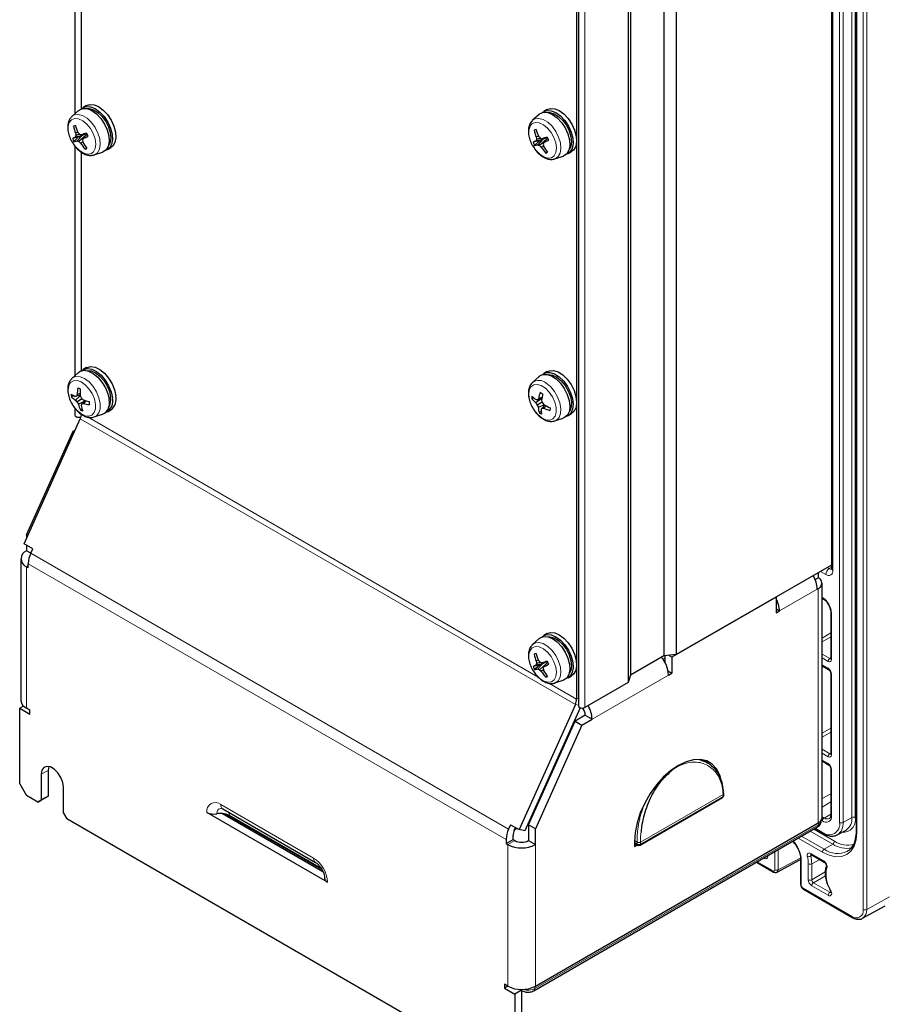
# Paper-space layout 'Blatt2' of a CAD drawing. Header units: millimetres. Extents: x 5 to 418, y 2 to 292.
# Tile 62 of 84: x 239 to 310, y 100 to 181. Entities that reach past the tile are written whole.
import ezdxf

# ---------------------------------------------------------------- set-up
doc = ezdxf.new("R2010")
doc.units = ezdxf.units.MM

psp = doc.layouts.new('Blatt2')

# ---------------------------------------------------------------- linework, layer by layer
at = {"color": 7, "linetype": 'Continuous', "lineweight": 18}
for p, q in [((307.945, 108.258), (307.945, 216.695)), ((308.226, 216.693), (308.226, 108.257)), ((305.452, 208.989), (305.452, 136.154)), ((306, 115.424), (306, 208.183)), ((306.281, 115.422), (306.281, 208.181)), ((307.005, 115.826), (307.005, 208.585)), ((307.285, 115.825), (307.285, 208.397)), ((307.409, 114.61), (307.409, 207.369)), ((285.039, 124.882), (285.039, 196.738)), ((243.603, 174.127), (243.603, 192.125)), ((243.603, 152.57), (243.603, 170.568)), ((243.529, 148.634), (284.258, 125.122)), ((243.603, 148.848), (243.603, 149.011)), ((244.181, 148.75), (281.199, 127.38)), ((239.451, 137.574), (278.767, 114.878)), ((239.247, 136.543), (239.105, 136.462)), ((239.105, 136.462), (239.105, 124.814)), ((239.247, 136.707), (278.562, 114.011)), ((304.866, 135.816), (304.422, 136.072)), ((304.983, 136.396), (305.144, 136.303)), ((305.144, 136.303), (305.335, 136.416)), ((304.159, 134.614), (301.048, 132.818)), ((304.234, 115.386), (304.234, 134.657)), ((304.554, 133.938), (304.583, 133.921)), ((305.328, 132.633), (305.328, 128.834)), ((304.554, 130.595), (305.269, 131.008)), ((305.269, 130.682), (304.554, 130.269)), ((291.46, 128.849), (291.629, 128.947)), ((304.554, 129.277), (305.184, 128.914)), ((305.045, 128.67), (304.554, 128.954)), ((305.184, 128.914), (305.269, 128.967)), ((291.629, 128.62), (291.609, 128.609)), ((304.554, 128.386), (305.045, 128.103)), ((291.912, 127.544), (285.633, 123.919)), ((305.328, 127.613), (305.328, 120.995)), ((282.069, 126.878), (284.36, 125.556)), ((284.36, 125.556), (284.527, 125.652)), ((284.258, 125.122), (284.527, 125.06)), ((304.554, 122.757), (305.269, 123.169)), ((305.269, 122.843), (304.554, 122.43)), ((304.554, 121.438), (305.184, 121.075)), ((305.045, 120.832), (304.554, 121.115)), ((305.184, 121.075), (305.269, 121.128)), ((304.554, 120.547), (305.045, 120.264)), ((240.873, 119.71), (240.307, 119.384)), ((305.328, 119.774), (305.328, 115.975)), ((289.621, 113.812), (296.409, 117.731)), ((296.409, 117.726), (289.621, 113.807)), ((289.621, 113.646), (296.409, 117.565)), ((296.409, 117.565), (296.409, 117.726)), ((305.269, 117.789), (304.554, 117.391)), ((262.723, 112.496), (255.086, 116.905)), ((305.269, 117.112), (304.554, 116.685)), ((304.554, 115.886), (304.722, 115.789)), ((305.269, 116.115), (304.722, 115.789)), ((306.281, 115.422), (307.005, 115.826)), ((280.924, 101.766), (304.258, 115.237)), ((304.258, 115.237), (304.258, 115.401)), ((304.583, 115.545), (304.493, 115.598)), ((304.722, 113.222), (302.862, 114.296)), ((305.434, 113.647), (303.586, 114.714)), ((305.573, 113.89), (303.867, 114.876)), ((304.583, 114.606), (303.991, 114.948)), ((279.269, 113.929), (278.703, 113.602)), ((278.703, 101.954), (278.703, 113.602)), ((280.966, 101.954), (280.966, 113.602)), ((289.112, 113.777), (289.338, 113.646)), ((289.113, 113.94), (289.338, 113.81)), ((289.338, 113.646), (289.338, 113.807)), ((289.621, 113.807), (289.621, 113.646)), ((304.583, 112.978), (302.581, 114.134)), ((305.434, 113.647), (304.722, 113.222)), ((300.092, 112.697), (300.092, 112.632)), ((300.662, 111.52), (300.662, 113.026)), ((300.943, 113.188), (300.943, 111.518)), ((303.618, 112.877), (304.686, 112.26)), ((303.753, 112.731), (303.622, 112.661)), ((299.216, 112.191), (300.521, 111.438)), ((299.809, 112.468), (299.753, 112.501)), ((300.943, 111.518), (302.816, 112.526)), ((302.848, 112.344), (302.848, 110.258)), ((303.418, 110.711), (303.418, 112.015)), ((304.359, 112.381), (303.699, 112.013)), ((303.699, 112.013), (303.699, 110.71)), ((303.699, 110.71), (304.818, 111.356)), ((304.829, 111.036), (303.84, 110.465)), ((305.065, 109.434), (303.701, 110.221)), ((303.84, 110.465), (305.204, 109.677)), ((302.989, 110.013), (306.988, 107.705)), ((305.204, 109.677), (305.283, 109.728)), ((308.226, 108.257), (310.099, 109.301)), ((280.924, 101.931), (280.924, 101.766))]:
    psp.add_line(p, q, dxfattribs=at)
at = {"color": 7, "linetype": 'Continuous', "lineweight": 25}
for p, q in [((305.335, 209.152), (305.335, 136.317)), ((307.351, 207.451), (307.351, 114.692)), ((291.533, 200.976), (291.533, 129.121)), ((292.563, 201.081), (292.563, 129.226)), ((288.785, 199.39), (288.785, 127.534)), ((288.603, 198.795), (288.603, 126.94)), ((284.527, 196.86), (284.527, 125.005)), ((284.36, 195.693), (284.36, 125.556)), ((243.09, 192.595), (243.09, 173.73)), ((243.631, 174.136), (243.631, 192.105)), ((244.045, 174.395), (243.762, 174.231)), ((243.377, 173.991), (242.838, 173.501)), ((281.278, 173.668), (280.739, 173.178)), ((281.946, 174.072), (281.663, 173.908)), ((243.128, 172.735), (242.968, 172.698)), ((243.392, 171.81), (242.88, 171.692)), ((243.392, 171.81), (243.006, 171.441)), ((243.665, 171.912), (243.11, 171.794)), ((243.32, 172.197), (243.138, 172.114)), ((243.493, 172.025), (243.155, 171.923)), ((243.665, 171.912), (243.264, 171.489)), ((243.392, 171.81), (243.665, 171.912)), ((243.982, 171.921), (243.406, 171.426)), ((244.063, 172.072), (243.617, 171.984)), ((243.919, 172.043), (243.665, 171.912)), ((244.081, 172.036), (243.771, 171.678)), ((281.029, 172.412), (280.869, 172.375)), ((281.221, 171.874), (281.039, 171.791)), ((281.394, 171.702), (281.056, 171.6)), ((281.964, 171.749), (281.518, 171.661)), ((281.82, 171.72), (281.566, 171.589)), ((281.982, 171.713), (281.672, 171.355)), ((243.09, 171.038), (243.09, 152.174)), ((243.734, 171.402), (243.556, 171.288)), ((244.037, 170.92), (243.922, 170.811)), ((245.762, 170.767), (246.045, 170.93)), ((281.293, 171.487), (280.78, 171.369)), ((281.293, 171.487), (280.907, 171.118)), ((281.566, 171.589), (281.011, 171.471)), ((281.566, 171.589), (281.165, 171.166)), ((281.293, 171.487), (281.566, 171.589)), ((281.883, 171.598), (281.307, 171.103)), ((281.635, 171.079), (281.457, 170.965)), ((243.631, 152.58), (243.631, 170.548)), ((244.668, 170.332), (245.361, 170.554)), ((245.393, 170.565), (245.361, 170.554)), ((245.662, 170.72), (245.611, 170.703)), ((281.938, 170.597), (281.823, 170.487)), ((282.569, 170.009), (283.262, 170.231)), ((283.294, 170.242), (283.262, 170.231)), ((283.563, 170.397), (283.52, 170.382)), ((283.663, 170.444), (283.946, 170.607)), ((243.377, 152.434), (242.838, 151.945)), ((244.045, 152.838), (243.762, 152.675)), ((281.946, 152.515), (281.663, 152.352)), ((281.278, 152.111), (280.739, 151.622)), ((243.511, 150.702), (243.275, 150.631)), ((242.972, 150.532), (242.792, 150.415)), ((243.515, 150.547), (243.099, 150.464)), ((243.528, 150.503), (243.132, 150.167)), ((243.515, 150.562), (243.21, 150.498)), ((243.667, 150.27), (243.264, 150.015)), ((243.8, 150.019), (243.365, 149.828)), ((243.904, 150.14), (243.655, 149.852)), ((243.991, 150.113), (243.782, 149.895)), ((280.827, 150.36), (280.668, 150.273)), ((281.428, 150.254), (281.007, 149.931)), ((281.53, 149.982), (281.125, 149.757)), ((281.496, 150.267), (281.148, 150.199)), ((281.511, 150.373), (281.239, 150.302)), ((243.09, 149.486), (243.09, 148.926)), ((243.671, 149.444), (243.526, 149.35)), ((245.762, 149.211), (246.045, 149.374)), ((281.714, 149.761), (281.202, 149.566)), ((281.454, 149.222), (281.281, 149.127)), ((281.736, 149.75), (281.519, 149.504)), ((281.848, 149.691), (281.662, 149.51)), ((283.663, 148.887), (283.946, 149.051)), ((238.907, 138.344), (243.529, 148.634)), ((244.668, 148.776), (245.361, 148.997)), ((282.569, 148.452), (283.262, 148.674)), ((239.105, 139.074), (242.935, 147.601)), ((242.935, 147.601), (243.11, 147.702)), ((242.935, 147.601), (243.038, 147.542)), ((239.105, 139.074), (239.208, 139.015)), ((239.105, 139.074), (239.105, 138.786)), ((239.614, 137.935), (238.907, 138.344)), ((239.105, 138.229), (239.105, 137.768)), ((239.449, 137.569), (239.105, 137.768)), ((239.451, 137.574), (239.614, 137.935)), ((238.637, 137.115), (238.637, 125.467)), ((239.247, 136.38), (239.105, 136.462)), ((239.247, 136.38), (239.247, 136.707)), ((305.335, 136.599), (292.563, 129.226)), ((303.986, 135.408), (304.234, 135.55)), ((304.234, 135.963), (304.234, 135.55)), ((304.159, 134.614), (304.234, 134.657)), ((304.554, 115.833), (304.554, 135.104)), ((300.765, 133.961), (292.195, 129.013)), ((300.765, 133.961), (300.765, 132.654)), ((304.554, 133.871), (304.625, 133.83)), ((300.765, 132.981), (301.048, 132.818)), ((300.765, 132.654), (301.048, 132.818)), ((305.269, 132.714), (305.269, 128.915)), ((281.278, 130.554), (280.739, 130.065)), ((281.946, 130.958), (281.663, 130.795)), ((281.029, 129.299), (280.869, 129.262)), ((291.533, 129.121), (288.785, 127.534)), ((292.563, 129.226), (291.533, 129.121)), ((291.629, 129.131), (291.629, 128.571)), ((292.195, 129.013), (291.938, 129.162)), ((292.195, 129.013), (292.195, 127.707)), ((281.293, 128.374), (280.78, 128.256)), ((281.293, 128.374), (280.907, 128.005)), ((281.566, 128.476), (281.011, 128.358)), ((281.221, 128.76), (281.039, 128.678)), ((281.394, 128.589), (281.056, 128.487)), ((281.566, 128.476), (281.165, 128.052)), ((281.293, 128.374), (281.566, 128.476)), ((281.883, 128.485), (281.307, 127.99)), ((281.635, 127.966), (281.457, 127.852)), ((281.964, 128.635), (281.518, 128.548)), ((281.82, 128.607), (281.566, 128.476)), ((281.982, 128.599), (281.672, 128.242)), ((304.554, 128.318), (305.086, 128.011)), ((281.938, 127.484), (281.823, 127.374)), ((283.563, 127.283), (283.52, 127.269)), ((283.663, 127.331), (283.946, 127.494)), ((288.785, 127.534), (288.603, 126.94)), ((291.876, 127.891), (292.195, 127.707)), ((291.912, 127.544), (292.195, 127.707)), ((305.269, 127.694), (305.269, 121.077)), ((282.569, 126.896), (283.262, 127.117)), ((283.294, 127.128), (283.262, 127.117)), ((288.603, 126.94), (285.039, 124.882)), ((238.859, 124.998), (238.54, 124.814)), ((238.54, 118.608), (238.54, 124.814)), ((238.54, 124.814), (239.388, 124.324)), ((239.388, 124.65), (239.105, 124.814)), ((284.258, 125.122), (279.636, 114.831)), ((284.653, 124.864), (280.099, 114.724)), ((239.388, 124.324), (239.388, 124.65)), ((285.067, 124.245), (284.23, 123.762)), ((284.796, 123.435), (285.633, 123.919)), ((285.067, 124.245), (285.633, 123.919)), ((280.4, 115.235), (284.23, 123.762)), ((284.796, 123.435), (280.966, 114.909)), ((284.23, 123.762), (284.796, 123.435)), ((240.924, 120.03), (240.873, 119.71)), ((295.141, 120.315), (294.681, 120.581)), ((294.994, 120.503), (295.194, 120.3)), ((304.554, 120.479), (305.086, 120.172)), ((240.307, 119.384), (240.307, 117.261)), ((240.873, 119.71), (240.873, 117.587)), ((305.269, 119.856), (305.269, 116.057)), ((238.54, 118.608), (239.105, 117.628)), ((242.146, 116.199), (242.146, 118.322)), ((240.025, 117.097), (239.105, 117.628)), ((240.307, 117.261), (240.873, 117.587)), ((240.873, 117.587), (240.59, 117.424)), ((289.58, 113.555), (296.368, 117.474)), ((296.468, 117.647), (296.468, 117.808)), ((240.59, 117.424), (240.025, 117.097)), ((240.025, 117.097), (240.307, 117.261)), ((242.146, 116.199), (242.429, 115.71)), ((263.863, 110.521), (253.946, 116.246)), ((255.227, 116.16), (263.494, 111.387)), ((255.252, 116.539), (262.888, 112.13)), ((263.404, 111.554), (255.509, 116.111)), ((263.364, 111.626), (255.793, 115.996)), ((275.38, 96.687), (242.429, 115.71)), ((278.929, 115.239), (278.767, 114.878)), ((278.929, 115.239), (279.636, 114.831)), ((280.966, 114.909), (280.4, 115.235)), ((280.4, 115.235), (280.4, 113.929)), ((280.841, 101.583), (304.175, 115.054)), ((280.966, 101.954), (304.234, 115.386)), ((304.493, 115.564), (304.493, 115.624)), ((279.128, 114.01), (279.128, 114.337)), ((279.23, 114.771), (279.335, 115.005)), ((279.298, 114.805), (279.432, 114.948)), ((280.099, 114.724), (279.636, 114.831)), ((280.966, 113.602), (280.966, 114.909)), ((303.932, 114.914), (304.625, 114.514)), ((305.81, 114.406), (306.531, 114.801)), ((278.562, 114.011), (278.562, 113.684)), ((278.562, 113.684), (279.128, 114.01)), ((278.562, 113.684), (278.703, 113.602)), ((279.128, 114.01), (279.269, 113.929)), ((280.4, 113.929), (280.966, 113.602)), ((289.112, 113.842), (289.112, 113.45)), ((289.112, 113.709), (289.38, 113.555)), ((289.112, 113.45), (289.336, 113.58)), ((303.659, 112.785), (304.728, 112.168)), ((299.158, 112.157), (300.562, 111.347)), ((300.855, 111.333), (302.729, 112.34)), ((302.736, 112.345), (302.789, 112.377)), ((302.789, 112.426), (302.789, 110.34)), ((303.031, 109.922), (307.029, 107.613)), ((307.894, 107.54), (309.758, 108.563)), ((278.703, 101.954), (278.421, 102.118)), ((278.421, 102.118), (278.421, 101.791)), ((278.703, 101.954), (278.421, 101.791)), ((278.421, 101.791), (279.269, 101.301)), ((279.835, 101.628), (279.269, 101.301)), ((279.269, 101.301), (279.269, 95.095)), ((279.835, 101.628), (279.734, 101.686)), ((279.835, 101.628), (279.835, 95.422)), ((279.835, 101.607), (279.875, 101.583))]:
    psp.add_line(p, q, dxfattribs=at)
at = {"color": 7, "linetype": 'Continuous', "lineweight": 25, "flags": 128}
for points in [[(243.377, 173.991), (243.454, 174.051), (243.751, 174.163), (244.103, 174.139), (244.485, 173.982), (244.867, 173.704), (245.221, 173.325), (245.521, 172.873), (245.745, 172.382), (245.876, 171.888), (245.905, 171.428), (245.829, 171.036), (245.654, 170.741), (245.393, 170.565), (245.393, 170.565)], [(243.631, 174.132), (243.723, 174.207), (244.02, 174.318), (244.372, 174.294), (244.753, 174.137), (245.135, 173.859), (245.489, 173.48), (245.79, 173.028), (246.014, 172.537), (246.145, 172.043), (246.174, 171.583), (246.098, 171.191), (245.923, 170.896), (245.662, 170.72), (245.662, 170.72)], [(244.045, 174.395), (244.303, 174.481), (244.655, 174.458), (245.036, 174.301), (245.418, 174.023), (245.772, 173.643), (246.073, 173.192), (246.297, 172.701), (246.428, 172.207), (246.457, 171.747), (246.381, 171.354), (246.206, 171.059), (246.045, 170.93)], [(244.109, 174.138), (244.262, 174.14), (244.612, 174.045), (244.975, 173.826), (245.319, 173.499), (245.619, 173.091), (245.85, 172.635), (245.992, 172.168), (246.035, 171.728), (245.974, 171.351), (245.854, 171.114)], [(281.946, 174.072), (282.204, 174.158), (282.556, 174.134), (282.937, 173.978), (283.319, 173.699), (283.673, 173.32), (283.973, 172.869), (284.198, 172.377), (284.329, 171.884), (284.358, 171.423), (284.282, 171.031), (284.107, 170.736), (283.946, 170.607)], [(281.278, 173.668), (281.355, 173.728), (281.652, 173.84), (282.004, 173.816), (282.386, 173.659), (282.767, 173.381), (283.122, 173.002), (283.422, 172.55), (283.646, 172.059), (283.777, 171.565), (283.806, 171.105), (283.73, 170.713), (283.555, 170.418), (283.294, 170.242), (283.294, 170.242)], [(281.538, 173.815), (281.624, 173.884), (281.921, 173.995), (282.273, 173.971), (282.654, 173.814), (283.036, 173.536), (283.39, 173.157), (283.691, 172.705), (283.915, 172.214), (284.046, 171.72), (284.075, 171.26), (283.999, 170.868), (283.824, 170.573), (283.563, 170.397), (283.563, 170.397)], [(282.01, 173.815), (282.163, 173.816), (282.513, 173.722), (282.875, 173.503), (283.22, 173.176), (283.52, 172.768), (283.751, 172.312), (283.893, 171.845), (283.936, 171.405), (283.875, 171.028), (283.755, 170.791)], [(243.377, 152.434), (243.528, 152.538), (243.842, 152.613), (244.205, 152.553), (244.589, 152.361), (244.967, 152.054), (245.309, 151.652), (245.59, 151.186), (245.79, 150.69), (245.895, 150.202)], [(243.631, 152.576), (243.796, 152.693), (244.111, 152.768), (244.474, 152.708), (244.858, 152.517), (245.235, 152.209), (245.577, 151.807), (245.859, 151.341), (246.059, 150.845), (246.163, 150.357)], [(244.045, 152.838), (244.079, 152.856), (244.394, 152.931), (244.757, 152.871), (245.141, 152.68), (245.518, 152.372), (245.86, 151.97), (246.142, 151.504), (246.342, 151.009), (246.446, 150.52)], [(244.109, 152.581), (244.411, 152.558), (244.77, 152.408), (245.128, 152.139), (245.457, 151.774), (245.729, 151.341), (245.923, 150.875), (246.023, 150.416)], [(281.278, 152.111), (281.287, 152.119), (281.565, 152.266), (281.905, 152.279), (282.281, 152.158), (282.665, 151.911), (283.03, 151.557), (283.347, 151.122), (283.594, 150.638), (283.751, 150.141), (283.809, 149.668), (283.761, 149.254), (283.612, 148.93), (283.372, 148.72), (283.262, 148.674)], [(281.538, 152.258), (281.555, 152.274), (281.834, 152.421), (282.173, 152.434), (282.549, 152.313), (282.934, 152.066), (283.298, 151.712), (283.616, 151.277), (283.862, 150.793), (284.02, 150.296), (284.077, 149.823), (284.03, 149.409), (283.88, 149.085), (283.641, 148.875), (283.52, 148.826)], [(281.946, 152.515), (282.116, 152.584), (282.456, 152.598), (282.832, 152.476), (283.217, 152.229), (283.581, 151.875), (283.899, 151.44), (284.145, 150.956), (284.303, 150.459), (284.36, 149.986), (284.312, 149.573), (284.163, 149.249), (283.946, 149.051)], [(282.01, 152.258), (282.036, 152.261), (282.374, 152.218), (282.735, 152.046), (283.09, 151.758), (283.41, 151.378), (283.67, 150.937), (283.849, 150.47), (283.931, 150.015), (283.911, 149.609), (283.789, 149.285), (283.755, 149.234)], [(243.09, 148.926), (243.113, 148.859), (243.178, 148.803), (243.276, 148.766), (243.39, 148.752), (243.505, 148.766), (243.588, 148.795)], [(305.335, 136.317), (305.335, 136.315), (305.335, 136.309)], [(281.278, 130.554), (281.355, 130.615), (281.652, 130.726), (282.004, 130.703), (282.386, 130.546), (282.767, 130.268), (283.122, 129.889), (283.422, 129.437), (283.646, 128.946), (283.777, 128.452), (283.806, 127.992), (283.73, 127.6), (283.555, 127.304), (283.294, 127.128), (283.294, 127.128)], [(281.538, 130.702), (281.624, 130.77), (281.921, 130.881), (282.273, 130.858), (282.654, 130.701), (283.036, 130.423), (283.39, 130.044), (283.691, 129.592), (283.915, 129.101), (284.046, 128.607), (284.075, 128.147), (283.999, 127.755), (283.824, 127.46), (283.563, 127.283), (283.563, 127.283)], [(281.946, 130.958), (282.204, 131.045), (282.556, 131.021), (282.937, 130.864), (283.319, 130.586), (283.673, 130.207), (283.973, 129.755), (284.198, 129.264), (284.329, 128.77), (284.358, 128.31), (284.282, 127.918), (284.107, 127.623), (283.946, 127.494)], [(282.01, 130.701), (282.163, 130.703), (282.513, 130.609), (282.875, 130.39), (283.22, 130.063), (283.52, 129.655), (283.751, 129.199), (283.893, 128.732), (283.936, 128.292), (283.875, 127.914), (283.755, 127.678)], [(284.527, 125.005), (284.55, 124.939), (284.615, 124.882), (284.712, 124.845), (284.827, 124.832), (284.942, 124.845), (285.039, 124.882)], [(242.146, 118.322), (242.091, 118.718), (241.931, 119.129), (241.686, 119.507), (241.386, 119.806), (241.067, 119.991), (240.767, 120.038), (240.523, 119.942), (240.363, 119.715), (240.307, 119.384)], [(296.236, 119.007), (296.134, 119.326), (295.868, 119.833), (295.506, 120.221), (295.06, 120.478), (294.543, 120.598), (293.971, 120.576), (293.361, 120.412), (292.732, 120.113), (292.104, 119.687), (291.494, 119.146), (290.922, 118.508), (290.405, 117.791), (289.959, 117.019), (289.597, 116.213), (289.33, 115.398), (289.167, 114.6), (289.112, 113.842)], [(296.468, 117.815), (296.468, 117.814), (296.468, 117.809)], [(307.911, 107.549), (307.904, 107.545), (307.894, 107.54)]]:
    psp.add_lwpolyline(points, dxfattribs=at)
at = {"color": 7, "linetype": 'Continuous', "lineweight": 18, "flags": 128}
for points in [[(244.383, 170.428), (244.61, 170.589), (244.752, 170.863), (244.798, 171.226), (244.742, 171.645), (244.589, 172.083), (244.354, 172.502), (244.058, 172.864), (243.725, 173.137), (243.387, 173.296), (243.073, 173.329), (242.811, 173.231), (242.624, 173.011), (242.529, 172.689), (242.535, 172.294), (242.64, 171.86), (242.836, 171.427), (243.105, 171.032), (243.423, 170.711), (243.762, 170.492), (244.092, 170.395), (244.383, 170.428)], [(242.844, 173.507), (243.039, 173.624), (243.356, 173.664), (243.715, 173.567), (244.086, 173.342), (244.439, 173.007), (244.746, 172.589), (244.982, 172.122), (245.128, 171.644), (245.172, 171.193), (245.11, 170.807), (244.947, 170.515), (244.697, 170.342), (244.661, 170.33)], [(280.745, 173.183), (280.94, 173.301), (281.257, 173.34), (281.615, 173.244), (281.987, 173.019), (282.34, 172.684), (282.647, 172.266), (282.883, 171.799), (283.029, 171.321), (283.073, 170.87), (283.011, 170.483), (282.848, 170.192), (282.598, 170.019), (282.561, 170.007)], [(282.284, 170.105), (282.511, 170.266), (282.653, 170.54), (282.698, 170.902), (282.642, 171.322), (282.49, 171.76), (282.255, 172.179), (281.958, 172.541), (281.626, 172.814), (281.288, 172.973), (280.974, 173.006), (280.712, 172.908), (280.525, 172.688), (280.43, 172.366), (280.436, 171.971), (280.541, 171.537), (280.737, 171.104), (281.006, 170.709), (281.324, 170.388), (281.663, 170.169), (281.993, 170.072), (282.284, 170.105)], [(244.787, 149.834), (244.691, 150.265), (244.503, 150.7), (244.24, 151.1), (243.926, 151.43), (243.587, 151.659), (243.255, 151.769), (242.959, 151.748), (242.725, 151.599), (242.574, 151.335), (242.519, 150.98), (242.566, 150.564), (242.709, 150.126), (242.937, 149.704), (243.229, 149.335), (243.559, 149.052), (243.898, 148.881), (244.216, 148.836), (244.484, 148.922), (244.679, 149.131), (244.783, 149.444), (244.787, 149.834)], [(242.838, 151.945), (242.888, 151.985), (243.169, 152.101), (243.508, 152.082), (243.876, 151.928), (244.243, 151.653), (244.579, 151.278), (244.858, 150.834), (245.057, 150.358), (245.16, 149.887), (245.158, 149.459), (245.051, 149.11), (244.849, 148.868), (244.668, 148.776)], [(281.842, 151.565), (282.206, 151.27), (282.534, 150.881), (282.801, 150.428), (282.984, 149.95), (283.068, 149.484), (283.047, 149.068), (282.923, 148.736), (282.705, 148.515), (282.569, 148.452)], [(281.495, 148.706), (281.834, 148.547), (282.147, 148.516), (282.409, 148.615), (282.595, 148.836), (282.689, 149.158), (282.683, 149.554), (282.576, 149.988), (282.38, 150.421), (282.11, 150.816), (281.792, 151.136), (281.453, 151.354), (281.123, 151.449), (280.832, 151.415), (280.606, 151.253), (280.464, 150.979), (280.42, 150.615), (280.477, 150.196), (280.63, 149.757), (280.866, 149.339), (281.163, 148.978), (281.495, 148.706)], [(282.284, 126.992), (282.511, 127.153), (282.653, 127.427), (282.698, 127.789), (282.642, 128.208), (282.49, 128.647), (282.255, 129.065), (281.958, 129.427), (281.626, 129.7), (281.288, 129.86), (280.974, 129.892), (280.712, 129.794), (280.525, 129.574), (280.43, 129.253), (280.436, 128.857), (280.541, 128.424), (280.737, 127.99), (281.006, 127.596), (281.324, 127.274), (281.663, 127.056), (281.993, 126.959), (282.284, 126.992)], [(280.745, 130.07), (280.94, 130.187), (281.257, 130.227), (281.615, 130.131), (281.987, 129.906), (282.34, 129.571), (282.647, 129.153), (282.883, 128.686), (283.029, 128.208), (283.073, 127.757), (283.011, 127.37), (282.848, 127.079), (282.598, 126.906), (282.561, 126.893)], [(296.409, 117.731), (296.409, 117.731), (296.409, 117.732), (296.409, 117.732), (296.409, 117.732), (296.409, 117.733), (296.409, 117.733), (296.409, 117.733), (296.409, 117.733)], [(304.583, 112.978), (305.135, 112.723), (305.665, 112.602), (306.154, 112.622), (306.582, 112.78), (306.933, 113.072), (307.194, 113.485), (307.355, 114.005), (307.409, 114.61)], [(289.338, 113.807), (289.338, 113.808), (289.338, 113.808), (289.338, 113.808), (289.338, 113.808), (289.338, 113.809), (289.338, 113.809), (289.338, 113.809), (289.338, 113.81)], [(289.621, 113.815), (289.621, 113.814), (289.621, 113.814), (289.621, 113.814), (289.621, 113.813), (289.621, 113.813), (289.621, 113.813), (289.621, 113.813), (289.621, 113.812)], [(279.825, 101.633), (279.814, 101.654), (279.803, 101.684)], [(279.875, 101.583), (279.84, 101.612), (279.835, 101.619)]]:
    psp.add_lwpolyline(points, dxfattribs=at)
at = {"color": 7, "linetype": 'Continuous', "lineweight": 25}
for centre, radius, start, end in [((246.801, 162.693), 10.715, 110.0824, 110.96057), ((247.054, 173.572), 4.179, 192.06057, 200.40931), ((248.952, 174.513), 6.09, 196.7653, 202.47632), ((244.511, 168.331), 3.736, 112.02043, 115.88645), ((245.18, 171.143), 2.17, 158.94515, 162.54467), ((246.691, 172.331), 3.559, 183.48847, 186.58167), ((247.488, 175.827), 5.531, 221.18745, 223.25182), ((245.483, 177.787), 6.096, 250.60892, 252.16908), ((250.359, 152.615), 20.509, 107.95377, 109.19397), ((241.057, 177.606), 6.519, 294.6037, 298.46559), ((249.663, 174.811), 6.234, 205.52122, 208.10383), ((284.702, 162.37), 10.715, 110.0824, 110.96057), ((284.955, 173.248), 4.179, 192.06057, 200.40931), ((286.853, 174.189), 6.09, 196.7653, 202.47632), ((284.592, 172.008), 3.559, 183.48847, 186.58167), ((285.389, 175.504), 5.531, 221.18745, 223.25182), ((283.384, 177.464), 6.096, 250.60892, 252.16908), ((288.26, 152.292), 20.509, 107.95377, 109.19397), ((287.564, 174.488), 6.234, 205.52122, 208.10383), ((246.726, 173.478), 4.241, 204.91414, 208.71091), ((242.886, 172.823), 1.388, 274.99379, 285.84379), ((244.325, 173.71), 2.462, 244.47344, 248.06874), ((246.124, 174.218), 3.896, 225.76917, 228.76862), ((246.942, 173.507), 4.049, 213.24036, 221.76709), ((251.19, 168.321), 8.143, 155.6519, 156.7123), ((248.738, 172.351), 5.092, 189.15389, 191.23689), ((248.594, 174.294), 5.67, 211.18366, 217.17296), ((282.412, 168.008), 3.736, 112.02043, 115.88645), ((284.627, 173.155), 4.241, 204.91414, 208.71091), ((280.786, 172.5), 1.388, 274.99379, 285.84379), ((283.081, 170.82), 2.17, 158.94515, 162.54467), ((282.226, 173.387), 2.462, 244.47344, 248.06874), ((284.025, 173.895), 3.896, 225.76917, 228.76862), ((284.843, 173.184), 4.049, 213.24036, 221.76709), ((289.091, 167.998), 8.143, 155.6519, 156.7123), ((286.639, 172.028), 5.092, 189.15389, 191.23689), ((286.495, 173.971), 5.67, 211.18366, 217.17296), ((278.958, 177.283), 6.519, 294.6037, 298.46559), ((242.768, 174.129), 3.513, 289.18217, 291.86079), ((280.669, 173.805), 3.513, 289.18217, 291.86079), ((244.471, 153.195), 3.056, 236.06391, 243.31251), ((246.141, 150.913), 3.386, 184.30026, 188.45114), ((247.099, 150.597), 3.824, 171.15348, 179.48718), ((245.484, 156.084), 5.355, 246.1696, 248.45929), ((250.271, 150.792), 6.76, 177.36212, 182.21033), ((284.824, 149.672), 3.641, 161.81907, 170.03137), ((284.374, 155.274), 5.385, 236.03636, 238.55259), ((288.687, 149.296), 7.256, 169.00036, 173.26658), ((244.175, 151.95), 2.066, 227.97338, 239.66069), ((247.624, 135.768), 15.378, 106.68159, 107.11578), ((246.011, 152.545), 3.735, 219.55408, 222.64046), ((245.772, 149.329), 2.816, 152.45773, 155.47931), ((246.948, 151.883), 4.13, 206.88776, 209.83693), ((249.243, 152.897), 6.197, 202.44933, 204.42693), ((247.871, 154.628), 6.056, 225.15725, 227.10146), ((248.966, 147.674), 5.74, 157.70523, 159.03931), ((242.51, 153.45), 3.776, 287.65185, 289.69276), ((246.258, 157.459), 7.688, 250.95617, 254.87287), ((244.747, 153.364), 3.6, 254.45815, 262.52472), ((249.725, 150.526), 5.495, 185.09727, 187.65413), ((244.908, 149.918), 1.027, 296.19013, 16.04359), ((245.183, 150.073), 1.02, 294.83427, 16.18803), ((244.879, 150.195), 1.165, 326.82328, 10.92696), ((245.399, 150.243), 1.083, 306.61003, 14.83101), ((283.627, 150.237), 2.959, 174.97076, 179.30136), ((282.693, 151.939), 2.622, 219.4602, 229.98905), ((283.185, 153.068), 3.591, 225.74326, 232.92262), ((284.405, 152.126), 4.046, 212.86138, 215.83922), ((281.304, 157.905), 7.707, 267.89246, 268.83799), ((283.611, 148.11), 3.23, 137.26775, 139.70355), ((287.372, 151.816), 6.123, 195.82581, 197.78155), ((286.393, 153.78), 6.183, 218.31152, 220.28017), ((246.144, 150.496), 2.858, 193.5168, 203.63604), ((244.703, 151.889), 2.798, 245.12292, 249.50598), ((242.549, 149.094), 1.083, 334.852, 358.60507), ((247.402, 150.452), 3.865, 190.8036, 197.84348), ((284.767, 151.103), 3.883, 200.27715, 203.31104), ((283.489, 149.753), 2.295, 184.66052, 195.83401), ((283.111, 151.757), 3.204, 235.17933, 239.40962), ((306.235, 129.603), 31.732, 141.15841, 141.37515), ((284.695, 149.487), 3.252, 181.3462, 188.63435), ((281.479, 152.397), 2.893, 270.8061, 273.64112), ((283.284, 152.877), 3.738, 244.28531, 252.59627), ((284.987, 155.847), 6.91, 241.3681, 246.00692), ((287.473, 149.157), 5.309, 175.92926, 178.34287), ((239.353, 137.115), 0.699, 110.78342, 249.21658), ((241.412, 136.654), 2.165, 154.852, 178.60507), ((301.826, 134.527), 2.335, 2.12362, 30.97784), ((304.064, 135.104), 0.478, 290.78342, 69.21658), ((298.77, 132.743), 2.279, 1.87111, 28.91252), ((284.702, 119.256), 10.715, 110.0824, 110.96057), ((284.955, 130.135), 4.179, 192.06057, 200.40931), ((286.853, 131.076), 6.09, 196.7653, 202.47632), ((289.451, 127.428), 2.464, 2.6819, 40.56751), ((282.412, 124.895), 3.736, 112.02043, 115.88645), ((284.627, 130.042), 4.241, 204.91414, 208.71091), ((280.786, 129.387), 1.388, 274.99379, 285.84379), ((283.081, 127.707), 2.17, 158.94515, 162.54467), ((284.592, 128.894), 3.559, 183.48847, 186.58167), ((282.226, 130.274), 2.462, 244.47344, 248.06874), ((285.389, 132.39), 5.531, 221.18745, 223.25182), ((284.025, 130.782), 3.896, 225.76917, 228.76862), ((283.384, 134.351), 6.096, 250.60892, 252.16908), ((288.26, 109.178), 20.509, 107.95377, 109.19397), ((289.091, 124.885), 8.143, 155.6519, 156.7123), ((286.639, 128.914), 5.092, 189.15389, 191.23689), ((278.958, 134.169), 6.519, 294.6037, 298.46559), ((287.564, 131.375), 6.234, 205.52122, 208.10383), ((284.843, 130.071), 4.049, 213.24036, 221.76709), ((286.495, 130.858), 5.67, 211.18366, 217.17296), ((280.669, 130.692), 3.513, 289.18217, 291.86079), ((283.278, 125.582), 1.083, 334.852, 358.60507), ((239.438, 125.547), 0.805, 185.6948, 245.62534), ((283.874, 124.195), 1.194, 2.40449, 32.37976), ((283.265, 123.822), 2.37, 2.34267, 30.75879), ((296.268, 117.647), 0.2, 299.99731, 0), ((296.268, 117.808), 0.2, 0, 1.48271), ((254.513, 117.348), 1.239, 242.75783, 281.82738), ((255.086, 114.466), 1.7, 85.23351, 100.82895), ((255.139, 114.791), 1.372, 61.50556, 86.29352), ((304.007, 115.888), 0.551, 294.37466, 354.3052), ((280.727, 113.958), 2.165, 154.852, 178.60507), ((280.21, 114.311), 1.083, 154.852, 178.60507), ((279.835, 115.786), 2.459, 242.60967, 297.39033), ((279.835, 115.021), 1.23, 242.60967, 297.39033), ((289.48, 113.728), 0.2, 240.00269, 299.99731), ((264.027, 110.887), 0.401, 185.59059, 245.77514), ((279.835, 104.138), 2.459, 242.60967, 297.39033)]:
    psp.add_arc(centre, radius, start, end, dxfattribs=at)
at = {"color": 7, "linetype": 'Continuous', "lineweight": 18}
for centre, radius, start, end in [((281.256, 150.919), 0.872, 47.76046, 126.31986), ((305.482, 135.787), 0.616, 123.22971, 177.34769), ((305.095, 136.096), 0.362, 230.79671, 9.21404), ((305.274, 136.488), 0.226, 235.18435, 285.5675), ((305.537, 136.34), 0.205, 188.54137, 245.31875), ((303.712, 132.559), 1.617, 2.60548, 57.39452), ((304.679, 133.909), 0.0962, 172.83777, 235.63649), ((305.37, 132.725), 0.101, 186.49576, 245.49964), ((305.353, 128.656), 0.308, 123.22971, 177.34769), ((305.367, 128.924), 0.0988, 185.07867, 246.24147), ((305.14, 128.091), 0.0961, 172.8258, 235.75588), ((305.365, 127.701), 0.0962, 184.36955, 247.16674), ((305.353, 120.817), 0.308, 123.22971, 177.34769), ((305.365, 121.083), 0.0961, 184.12934, 247.1908), ((305.14, 120.252), 0.0961, 172.8258, 235.75588), ((305.365, 119.863), 0.0962, 184.36955, 247.16674), ((296.314, 117.553), 0.0959, 304.05635, 7.25583), ((296.371, 117.82), 0.097, 293.16555, 355.61381), ((296.367, 117.826), 0.102, 294.39291, 350.10145), ((296.368, 117.818), 0.101, 294.37466, 354.3052), ((296.216, 117.726), 0.193, 0.00558, 1.4882), ((296.368, 117.657), 0.101, 294.37466, 354.3052), ((254.641, 116.359), 0.704, 50.79671, 189.21404), ((255.485, 116.865), 0.401, 174.2249, 234.46292), ((255.148, 116.201), 0.386, 91.13193, 189.72083), ((255.095, 116.011), 0.698, 358.84532, 20.11563), ((304.874, 115.902), 0.46, 230.79671, 9.21404), ((305.365, 116.064), 0.0961, 184.12934, 247.1908), ((306.263, 115.648), 1.038, 265.8777, 9.79342), ((305.923, 115.705), 1.089, 303.96781, 6.39374), ((307.144, 115.551), 0.308, 62.65648, 116.76622), ((304.068, 115.213), 0.192, 304.05635, 7.25583), ((304.092, 115.604), 0.402, 294.37466, 354.3052), ((304.891, 115.531), 0.308, 123.22971, 177.34769), ((305.137, 115.284), 0.875, 230.79671, 9.21404), ((304.968, 116.11), 0.404, 232.50864, 298.37832), ((305.208, 115.302), 1.079, 303.75973, 6.41244), ((306.142, 115.697), 0.308, 242.65648, 296.76622), ((304.679, 114.593), 0.0961, 172.8124, 235.88984), ((307.449, 114.7), 0.0988, 185.07867, 246.24147), ((289.475, 114.095), 0.316, 244.42027, 297.60975), ((289.475, 114.092), 0.316, 244.41323, 297.60892), ((289.48, 114.08), 0.307, 242.60967, 297.39033), ((289.48, 113.919), 0.307, 242.60967, 297.39033), ((289.436, 113.636), 0.0986, 173.70115, 234.98667), ((289.526, 113.634), 0.0959, 304.05635, 7.25583), ((289.428, 113.807), 0.193, 0.00558, 1.4882), ((300.433, 112.221), 2.418, 2.92433, 43.94807), ((305.266, 113.905), 0.308, 303.22971, 357.34769), ((306.592, 115.333), 2.045, 235.53647, 281.96004), ((306.652, 115.439), 1.887, 235.13521, 286.08035), ((300.152, 112.745), 0.129, 215.29578, 242.0022), ((303.411, 113.044), 0.437, 261.60062, 298.79396), ((300.711, 111.995), 2.707, 0.42403, 13.17639), ((303.713, 112.865), 0.0961, 172.814, 235.87382), ((300.762, 111.992), 2.937, 0.42403, 13.17639), ((304.891, 112.964), 0.308, 123.22971, 177.34769), ((305.835, 114.774), 1.91, 234.38595, 294.26664), ((263.124, 112.456), 0.403, 174.33557, 233.19824), ((261.387, 110.409), 2.478, 2.60548, 57.39452), ((300.063, 112.464), 0.254, 162.48714, 178.98555), ((302.885, 112.433), 0.0963, 184.64853, 247.13866), ((303.56, 112.289), 0.308, 242.65648, 296.76622), ((304.784, 112.249), 0.0985, 173.71675, 235.43533), ((305.046, 111.774), 0.147, 160.19806, 229.15807), ((300.616, 111.426), 0.0961, 172.81113, 235.90248), ((300.804, 111.794), 0.308, 242.65648, 296.76622), ((307.02, 111.108), 2.143, 164.98447, 214.79927), ((302.885, 110.347), 0.0961, 184.12934, 247.1908), ((303.56, 110.985), 0.308, 242.65648, 296.76622), ((304.009, 110.207), 0.308, 123.22971, 177.34769), ((303.087, 110.003), 0.0988, 173.76303, 234.92479), ((305.373, 109.419), 0.308, 123.22971, 177.34769), ((305.332, 109.747), 0.155, 117.71704, 131.3342), ((307.362, 108.163), 0.592, 230.79671, 9.21404), ((307.444, 108.181), 0.785, 306.4741, 5.55242), ((308.087, 108.532), 0.308, 242.65648, 296.76622), ((307.086, 107.694), 0.0988, 173.76558, 234.89673), ((280.354, 102.868), 1.24, 252.22117, 297.32005), ((280.733, 101.742), 0.192, 304.02513, 7.25896)]:
    psp.add_arc(centre, radius, start, end, dxfattribs=at)
for centre, major_axis, ratio, start_param, end_param in [((305.045, 128.997), (-0.2, 0.347), 0.577206, 2.356428, 3.92692), ((305.186, 129.079), (-0.095, 0.176), 0.576503, 2.373814, 3.17003), ((305.045, 127.776), (-0.2, 0.346), 0.577557, 3.927224, 5.497716), ((305.045, 121.158), (-0.2, 0.347), 0.577206, 2.356428, 3.92692), ((305.186, 121.24), (-0.095, 0.176), 0.576503, 2.373814, 3.17003), ((305.045, 119.937), (-0.2, 0.346), 0.577557, 3.927224, 5.497716), ((299.809, 112.795), (-0.2, 0.347), 0.577206, 2.356428, 3.92692), ((300.521, 111.602), (-0.1, 0.173), 0.577206, 2.356428, 3.92692), ((300.662, 111.683), (-0.195, 0.349), 0.577293, 3.128999, 3.935643), ((302.989, 110.177), (-0.1, 0.173), 0.577557, 0.785632, 2.356124), ((303.701, 110.548), (-0.2, 0.346), 0.577557, 0.785632, 2.356124), ((303.843, 110.63), (-0.1, 0.173), 0.598058, 0.785633, 2.356125)]:
    psp.add_ellipse(centre, major_axis=major_axis, ratio=ratio, start_param=start_param, end_param=end_param, dxfattribs=at)
at = {"color": 7, "linetype": 'Continuous', "lineweight": 25}
for points, knots in [([(242.826, 173.47), (242.795, 173.446), (242.679, 173.353), (242.563, 173.104), (242.482, 172.753), (242.494, 172.342), (242.605, 171.902), (242.731, 171.575), (242.833, 171.422), (242.846, 171.402)], [0, 0, 0, 0, 0.059416, 0.225095, 0.397952, 0.583924, 0.777643, 0.971428, 1, 1, 1, 1]), ([(280.727, 173.147), (280.696, 173.123), (280.58, 173.03), (280.464, 172.781), (280.383, 172.43), (280.395, 172.018), (280.506, 171.579), (280.632, 171.252), (280.734, 171.098), (280.747, 171.079)], [0, 0, 0, 0, 0.059416, 0.225095, 0.397952, 0.583924, 0.777643, 0.971428, 1, 1, 1, 1]), ([(242.846, 171.402), (242.918, 171.284), (243.075, 171.027), (243.39, 170.7), (243.746, 170.445), (244.107, 170.304), (244.435, 170.27), (244.627, 170.323), (244.71, 170.347)], [0, 0, 0, 0, 0.158357, 0.34559, 0.536148, 0.711622, 0.875191, 1, 1, 1, 1]), ([(280.747, 171.079), (280.819, 170.961), (280.976, 170.704), (281.291, 170.377), (281.647, 170.122), (282.008, 169.981), (282.336, 169.947), (282.528, 170), (282.611, 170.024)], [0, 0, 0, 0, 0.158357, 0.34559, 0.536148, 0.711622, 0.875191, 1, 1, 1, 1]), ([(242.835, 151.922), (242.787, 151.878), (242.657, 151.762), (242.54, 151.483), (242.478, 151.119), (242.507, 150.699), (242.638, 150.258), (242.763, 149.951), (242.856, 149.819), (242.857, 149.818)], [0, 0, 0, 0, 0.09646, 0.259729, 0.432105, 0.617069, 0.807735, 0.998114, 1, 1, 1, 1]), ([(280.737, 151.608), (280.722, 151.598), (280.617, 151.527), (280.498, 151.304), (280.394, 150.97), (280.384, 150.57), (280.468, 150.135), (280.611, 149.741), (280.75, 149.521), (280.803, 149.437)], [0, 0, 0, 0, 0.025508, 0.183523, 0.345323, 0.519291, 0.702582, 0.887156, 1, 1, 1, 1]), ([(242.857, 149.818), (242.944, 149.684), (243.121, 149.413), (243.459, 149.084), (243.821, 148.849), (244.181, 148.735), (244.467, 148.713), (244.612, 148.769), (244.654, 148.786)], [0, 0, 0, 0, 0.191204, 0.386165, 0.585052, 0.764998, 0.93245, 1, 1, 1, 1]), ([(280.803, 149.437), (280.834, 149.383), (280.946, 149.188), (281.198, 148.904), (281.431, 148.731), (281.545, 148.646)], [0, 0, 0, 0, 0.16405, 0.589808, 1, 1, 1, 1]), ([(281.545, 148.646), (281.612, 148.606), (281.794, 148.499), (282.095, 148.411), (282.376, 148.39), (282.516, 148.447), (282.554, 148.462)], [0, 0, 0, 0, 0.208068, 0.55699, 0.881499, 1, 1, 1, 1]), ([(305.335, 136.317), (305.333, 136.297), (305.33, 136.256), (305.328, 136.253), (305.327, 136.252)], [0, 0, 0, 0, 0.490241, 1, 1, 1, 1]), ([(304.625, 133.83), (304.661, 133.807), (304.765, 133.741), (304.942, 133.563), (305.119, 133.296), (305.236, 133.005), (305.268, 132.811), (305.269, 132.725), (305.269, 132.714)], [0, 0, 0, 0, 0.113379, 0.323607, 0.543168, 0.766065, 0.970388, 1, 1, 1, 1]), ([(280.727, 130.034), (280.696, 130.009), (280.58, 129.917), (280.464, 129.668), (280.383, 129.317), (280.395, 128.905), (280.506, 128.465), (280.632, 128.138), (280.734, 127.985), (280.747, 127.965)], [0, 0, 0, 0, 0.059416, 0.225095, 0.397952, 0.583924, 0.777643, 0.971428, 1, 1, 1, 1]), ([(305.269, 128.915), (305.268, 128.905), (305.266, 128.887), (305.266, 128.887), (305.266, 128.888)], [0, 0, 0, 0, 0.588062, 1, 1, 1, 1]), ([(280.747, 127.965), (280.819, 127.848), (280.976, 127.591), (281.291, 127.263), (281.647, 127.009), (282.008, 126.868), (282.336, 126.833), (282.528, 126.887), (282.611, 126.91)], [0, 0, 0, 0, 0.158357, 0.34559, 0.536148, 0.711622, 0.875191, 1, 1, 1, 1]), ([(305.086, 128.011), (305.099, 128.003), (305.124, 127.987), (305.17, 127.938), (305.215, 127.875), (305.25, 127.801), (305.267, 127.736), (305.268, 127.707), (305.269, 127.694)], [0, 0, 0, 0, 0.154844, 0.318027, 0.496627, 0.684093, 0.869736, 1, 1, 1, 1]), ([(305.269, 121.077), (305.268, 121.066), (305.266, 121.048), (305.266, 121.049), (305.266, 121.049)], [0, 0, 0, 0, 0.588062, 1, 1, 1, 1]), ([(294.5, 120.561), (294.575, 120.543), (294.741, 120.504), (294.985, 120.403), (295.234, 120.266), (295.536, 120.043), (295.798, 119.764), (296.012, 119.436), (296.192, 119.077), (296.32, 118.685), (296.366, 118.368), (296.381, 118.267)], [0, 0, 0, 0, 0.075464, 0.168526, 0.263594, 0.359353, 0.543092, 0.636314, 0.730863, 0.914702, 1, 1, 1, 1]), ([(305.086, 120.172), (305.099, 120.164), (305.124, 120.148), (305.17, 120.1), (305.215, 120.036), (305.25, 119.962), (305.267, 119.897), (305.268, 119.868), (305.269, 119.856)], [0, 0, 0, 0, 0.154844, 0.318027, 0.496627, 0.684093, 0.869736, 1, 1, 1, 1]), ([(291.985, 119.495), (291.717, 119.253), (291.098, 118.694), (290.497, 117.624), (290.089, 116.627), (289.856, 115.845), (289.71, 115.167), (289.675, 114.773), (289.661, 114.625)], [0, 0, 0, 0, 0.210854, 0.487569, 0.629694, 0.771819, 0.915022, 1, 1, 1, 1]), ([(296.454, 117.81), (296.459, 117.91), (296.464, 118.043), (296.439, 118.162), (296.433, 118.192)], [0, 0, 0, 0, 0.751656, 1, 1, 1, 1]), ([(255.14, 116.586), (255.146, 116.586), (255.155, 116.587), (255.223, 116.553), (255.252, 116.539)], [0, 0, 0, 0, 0.566345, 1, 1, 1, 1]), ([(305.269, 116.057), (305.267, 116.018), (305.262, 115.909), (305.216, 115.797), (305.174, 115.77), (305.155, 115.758)], [0, 0, 0, 0, 0.2391, 0.669267, 1, 1, 1, 1]), ([(304.175, 115.054), (304.231, 115.092), (304.348, 115.171), (304.456, 115.348), (304.506, 115.494), (304.492, 115.563), (304.492, 115.565)], [0, 0, 0, 0, 0.317701, 0.664368, 0.99178, 1, 1, 1, 1]), ([(304.625, 114.514), (304.694, 114.477), (304.894, 114.371), (305.212, 114.288), (305.549, 114.287), (305.724, 114.376), (305.802, 114.415)], [0, 0, 0, 0, 0.167537, 0.486512, 0.770455, 1, 1, 1, 1]), ([(307.351, 114.692), (307.349, 114.597), (307.346, 114.37), (307.303, 114.176), (307.278, 114.063)], [0, 0, 0, 0, 0.420206, 1, 1, 1, 1]), ([(302.136, 113.877), (302.225, 113.782), (302.354, 113.644), (302.449, 113.47), (302.479, 113.415)], [0, 0, 0, 0, 0.6840666, 1, 1, 1, 1]), ([(302.479, 113.415), (302.518, 113.351), (302.63, 113.168), (302.739, 112.849), (302.786, 112.583), (302.789, 112.454), (302.789, 112.426)], [0, 0, 0, 0, 0.199972, 0.56447, 0.906009, 1, 1, 1, 1]), ([(307.278, 114.063), (307.271, 114.018), (307.238, 113.809), (307.099, 113.518), (306.889, 113.212), (306.703, 113.095), (306.618, 113.042)], [0, 0, 0, 0, 0.088458, 0.407224, 0.728454, 1, 1, 1, 1]), ([(303.632, 112.797), (303.632, 112.797), (303.626, 112.795), (303.638, 112.798), (303.655, 112.787), (303.66, 112.784)], [0, 0, 0, 0, 0.030168, 0.699872, 1, 1, 1, 1]), ([(262.888, 112.13), (262.917, 112.112), (262.993, 112.065), (263.152, 111.923), (263.338, 111.69), (263.5, 111.401), (263.599, 111.117), (263.627, 110.935), (263.628, 110.864), (263.629, 110.848)], [0, 0, 0, 0, 0.091792, 0.249216, 0.422362, 0.607829, 0.795596, 0.953828, 1, 1, 1, 1]), ([(304.729, 112.167), (304.73, 112.167), (304.739, 112.162), (304.772, 112.138), (304.816, 112.09), (304.861, 112.024), (304.894, 111.951), (304.91, 111.885), (304.912, 111.839), (304.906, 111.82), (304.908, 111.823), (304.908, 111.824)], [0, 0, 0, 0, 0.0158642, 0.1375905, 0.2707606, 0.4142636, 0.5662032, 0.7137757, 0.8336734, 0.9630661, 1, 1, 1, 1]), ([(304.907, 111.821), (304.884, 111.758), (304.82, 111.578), (304.791, 111.231), (304.845, 110.786), (304.988, 110.314), (305.149, 110.015), (305.23, 109.864)], [0, 0, 0, 0, 0.11939, 0.3352755, 0.5550498, 0.7756559, 1, 1, 1, 1]), ([(300.562, 111.347), (300.604, 111.328), (300.679, 111.295), (300.785, 111.299), (300.834, 111.326), (300.851, 111.336)], [0, 0, 0, 0, 0.452011, 0.801706, 1, 1, 1, 1]), ([(302.789, 110.34), (302.793, 110.299), (302.801, 110.21), (302.865, 110.076), (302.948, 109.976), (303.01, 109.935), (303.031, 109.922)], [0, 0, 0, 0, 0.249504, 0.542176, 0.84795, 1, 1, 1, 1]), ([(305.23, 109.863), (305.23, 109.862), (305.247, 109.839), (305.269, 109.786), (305.288, 109.72), (305.291, 109.672), (305.286, 109.648), (305.287, 109.651), (305.287, 109.651)], [0, 0, 0, 0, 0.009854, 0.259868, 0.507403, 0.705422, 0.913843, 1, 1, 1, 1]), ([(307.029, 107.613), (307.088, 107.582), (307.261, 107.492), (307.532, 107.442), (307.78, 107.466), (307.88, 107.543), (307.906, 107.564)], [0, 0, 0, 0, 0.195603, 0.568359, 0.88489, 1, 1, 1, 1]), ([(279.875, 101.583), (279.93, 101.556), (280.071, 101.488), (280.339, 101.45), (280.622, 101.479), (280.776, 101.552), (280.841, 101.583)], [0, 0, 0, 0, 0.187805, 0.477884, 0.780766, 1, 1, 1, 1])]:
    psp.add_open_spline(points, degree=3, knots=knots, dxfattribs=at)
at = {"color": 7, "linetype": 'Continuous', "lineweight": 18}
for points, knots in [([(296.409, 117.733), (296.392, 117.953), (296.358, 118.392), (296.106, 119.168), (295.654, 119.791), (295.043, 120.186), (294.521, 120.365), (293.954, 120.409), (293.365, 120.323), (292.783, 120.086), (292.305, 119.836), (292.061, 119.576), (291.985, 119.495)], [0, 0, 0, 0, 0.095602, 0.191209, 0.381361, 0.477729, 0.57409, 0.670756, 0.767408, 0.862276, 0.957142, 1, 1, 1, 1]), ([(289.338, 113.81), (289.338, 113.982), (289.338, 114.272), (289.375, 114.707), (289.427, 115.096), (289.501, 115.499), (289.596, 115.904), (289.706, 116.297), (289.793, 116.551), (289.835, 116.673)], [0, 0, 0, 0, 0.1956787, 0.3296806, 0.4646511, 0.6026591, 0.7417077, 0.8755144, 1, 1, 1, 1]), ([(289.661, 114.625), (289.649, 114.523), (289.614, 114.239), (289.618, 113.98), (289.621, 113.815)], [0, 0, 0, 0, 0.3615886, 1, 1, 1, 1]), ([(303.618, 112.877), (303.574, 112.902), (303.53, 112.915), (303.451, 112.915), (303.417, 112.901), (303.365, 112.85), (303.347, 112.812), (303.336, 112.744), (303.334, 112.719), (303.337, 112.667), (303.341, 112.64), (303.347, 112.612)], [0, 0, 0, 0, 0.25, 0.25, 0.5, 0.5, 0.75, 0.75, 0.875, 0.875, 1, 1, 1, 1]), ([(303.622, 112.661), (303.618, 112.681), (303.611, 112.72), (303.62, 112.767), (303.637, 112.785), (303.644, 112.793)], [0, 0, 0, 0, 0.354391, 0.708646, 1, 1, 1, 1]), ([(304.95, 111.663), (304.967, 111.703), (304.973, 111.753), (304.962, 111.864), (304.946, 111.925), (304.894, 112.042), (304.859, 112.098), (304.798, 112.17), (304.776, 112.192), (304.732, 112.23), (304.71, 112.246), (304.686, 112.26)], [0, 0, 0, 0, 0.25, 0.25, 0.5, 0.5, 0.75, 0.75, 0.875, 0.875, 1, 1, 1, 1]), ([(305.065, 109.434), (305.122, 109.401), (305.178, 109.389), (305.27, 109.408), (305.307, 109.439), (305.349, 109.535), (305.354, 109.6), (305.33, 109.741), (305.301, 109.816), (305.26, 109.884)], [0, 0, 0, 0, 0.25, 0.25, 0.5, 0.5, 0.75, 0.75, 1, 1, 1, 1]), ([(305.304, 109.668), (305.303, 109.667), (305.299, 109.663), (305.292, 109.661), (305.28, 109.657), (305.266, 109.656), (305.252, 109.658), (305.241, 109.66), (305.229, 109.664), (305.217, 109.67), (305.208, 109.675), (305.204, 109.677)], [0, 0, 0, 0, 0.050545, 0.154819, 0.255543, 0.460417, 0.564809, 0.671454, 0.778924, 0.88901, 1, 1, 1, 1])]:
    psp.add_open_spline(points, degree=3, knots=knots, dxfattribs=at)

doc.saveas('drawing.dxf')
